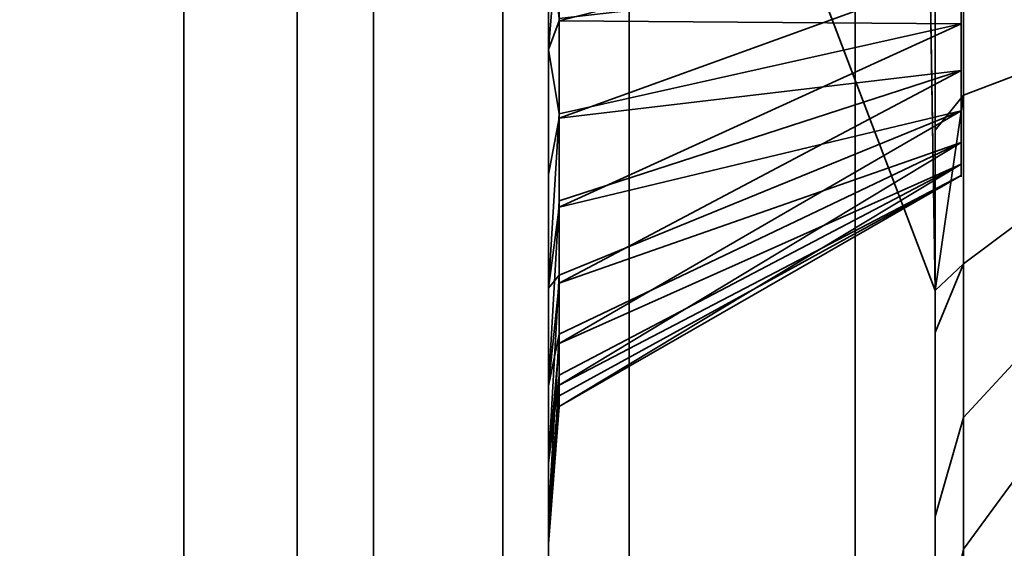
# Model space of a CAD drawing. Header units: millimetres. Extents: x -603 to 3703, y -120 to 193.
# Tile 24 of 256: x -415.78 to -413.87, y -19.72 to -18.7. Entities that reach past the tile are written whole.
import ezdxf

# ---------------------------------------------------------------- set-up
doc = ezdxf.new("R2010")
doc.units = ezdxf.units.MM
doc.layers.add('151', color=7, linetype='Continuous', true_color=0xffffff)

# ---------------------------------------------------------------- blocks, each defined once
blk = doc.blocks.new('UG_SURFACE_001')
at = {"layer": '151', "color": 252, "linetype": 'Continuous', "lineweight": 35}
for points in [[(602.5, -35, 2213.0001), (602.5, 174.4, 2213.0001), (-602.5, 174.4, 2213.0001), (-602.5, -35, 2213.0001)], [(-452.5, -35, 2063), (-452.5, 174.4, 2063), (452.5, 174.4, 2063), (452.5, -35, 2063)]]:
    blk.add_3dface(points, dxfattribs=at)
blk = doc.blocks.new('UG_SURFACE_010')
at = {"layer": '151', "color": 252, "linetype": 'Continuous', "lineweight": 35}
for points in [[(-414, -46.92, 2022.5), (-414, 14.42, 2022.5), (-414, 14.42, -7), (-414, -46.92, -7)], [(-414, 14.42, 2022.5), (-414, -46.92, 2022.5), (-412.5, -46.92, 2020.9999), (-412.5, 14.42, 2020.9999)], [(-412.5, 14.42, -7), (-412.5, -46.92, -7), (-414, -46.92, -7), (-414, 14.42, -7)]]:
    blk.add_3dface(points, dxfattribs=at)
blk = doc.blocks.new('UG_SURFACE_011')
at = {"layer": '151', "color": 252, "linetype": 'Continuous', "lineweight": 35}
for points in [[(-414, -46.92, 2022.5), (-414, 14.42, 2022.5), (-414, 14.42, -7), (-414, -46.92, -7)], [(-414, 14.42, 2022.5), (-414, -46.92, 2022.5), (-412.5, -46.92, 2020.9999), (-412.5, 14.42, 2020.9999)], [(-412.5, 14.42, -7), (-412.5, -46.92, -7), (-414, -46.92, -7), (-414, 14.42, -7)]]:
    blk.add_3dface(points, dxfattribs=at)
blk = doc.blocks.new('UG_SURFACE_012')
at = {"layer": '151', "color": 252, "linetype": 'Continuous', "lineweight": 35}
for points in [[(-414, -46.92, 2022.5), (414, -46.92, 2022.5), (414, 14.42, 2022.5), (-414, 14.42, 2022.5)], [(-414, -46.92, 2022.5), (-414, 14.42, 2022.5), (-412.5, 14.42, 2020.9999), (-412.5, -46.92, 2020.9999)]]:
    blk.add_3dface(points, dxfattribs=at)
blk = doc.blocks.new('UG_SURFACE_014')
at = {"layer": '151', "color": 252, "linetype": 'Continuous', "lineweight": 35}
for points in [[(-414, -17.0362, 1172.682), (-414, -17.6989, 1172.2006), (-414, -19.2197, 1169.1622), (-414, -3.1509, 1169.1622)], [(-414, -3.1509, 1169.1622), (-414, -19.2197, 1169.1622), (-414, -19.2197, 1166.2939), (-414, -9.6522, 1166.2939)], [(-414.75, -17.25, 996), (-414.75, -8.5515, 996), (-414, -8.5515, 996), (-414, -19.2197, 996)], [(-414, -19.2197, 1184), (-414, -8.5515, 1184), (-414.75, -8.5515, 1184), (-414.75, -17.25, 1184)], [(-414, -8.5515, 1184), (-414, -19.2197, 1184), (-414, -16.4095, 1181.9266), (-414, -15.5905, 1181.9266)], [(-414, -15.1989, 998.2006), (-414, -16, 998.0303), (-414, -19.2197, 996), (-414, -8.5515, 996)], [(-415.4569, -9.6522, 1014.6621), (-415.4569, -39.3478, 1014.6621), (-428.7007, -34.585, 1018.7221), (-428.7007, -14.415, 1018.7221)], [(-415.4569, -39.3478, 1165.3378), (-415.4569, -9.6522, 1165.3378), (-428.7007, -14.415, 1161.2779), (-428.7007, -34.585, 1161.2779)], [(-415.2371, -9.6522, 1164.6208), (-415.2371, -39.3478, 1164.6208), (-428.4809, -34.585, 1160.5608), (-428.4809, -14.415, 1160.5608)], [(-415.2371, -39.3478, 1015.3792), (-415.2371, -9.6522, 1015.3792), (-428.4809, -14.415, 1019.4391), (-428.4809, -34.585, 1019.4391)], [(-415.0892, -9.6522, 1014.4566), (-415.0892, -39.3478, 1014.4566), (-415.4569, -39.3478, 1014.6621), (-415.4569, -9.6522, 1014.6621)], [(-415.0892, -39.3478, 1165.5433), (-415.0892, -9.6522, 1165.5433), (-415.4569, -9.6522, 1165.3378), (-415.4569, -39.3478, 1165.3378)], [(-415.2371, -39.3478, 1164.6208), (-415.2371, -9.6522, 1164.6208), (-414.5936, -9.6522, 1164.9804), (-414.5936, -39.3478, 1164.9804)], [(-415.2371, -9.6522, 1015.3792), (-415.2371, -39.3478, 1015.3792), (-414.5936, -39.3478, 1015.0195), (-414.5936, -9.6522, 1015.0195)], [(-414.8387, -9.6522, 1014.118), (-414.8387, -39.3478, 1014.118), (-415.0892, -39.3478, 1014.4566), (-415.0892, -9.6522, 1014.4566)], [(-414.8387, -39.3478, 1165.8821), (-414.8387, -9.6522, 1165.8821), (-415.0892, -9.6522, 1165.5433), (-415.0892, -39.3478, 1165.5433)], [(-414.75, -17.25, 1013.7061), (-414.75, -39.3478, 1013.7061), (-414.8387, -39.3478, 1014.118), (-414.8387, -9.6522, 1014.118)], [(-414.8387, -9.6522, 1165.8821), (-414.8387, -39.3478, 1165.8821), (-414.75, -39.3478, 1166.2939), (-414.75, -17.25, 1166.2939)], [(-414.5936, -39.3478, 1164.9804), (-414.5936, -9.6522, 1164.9804), (-414.1553, -9.6522, 1165.5732), (-414.1553, -39.3478, 1165.5732)], [(-414.5936, -9.6522, 1015.0195), (-414.5936, -39.3478, 1015.0195), (-414.1553, -39.3478, 1014.4267), (-414.1553, -9.6522, 1014.4267)], [(-414.1553, -9.6522, 1165.5732), (-414, -9.6522, 1166.2939), (-414, -19.2197, 1166.2939)], [(-414, -19.2197, 1166.2939), (-414, -39.3478, 1166.2939), (-414.1553, -39.3478, 1165.5732), (-414.1553, -9.6522, 1165.5732)], [(-414.1553, -9.6522, 1014.4267), (-414.1553, -39.3478, 1014.4267), (-414, -39.3478, 1013.7061), (-414, -19.2197, 1013.7061)], [(-414, -19.2197, 1013.7061), (-414, -9.6522, 1013.7061), (-414.1553, -9.6522, 1014.4267)], [(-414, -9.6522, 1013.7061), (-414, -19.2197, 1013.7061), (-414, -18.0905, 1007.9267)], [(-414, -19.2197, 996), (-414, -16, 998.0303), (-414, -16.8011, 998.2006)], [(-414, -19.2197, 1184), (-414, -17.1578, 1181.5935), (-414, -16.4095, 1181.9266)], [(-414, -18.9095, 1175.9267), (-414, -18.0905, 1175.9267), (-414, -16.8011, 1178.2006), (-414, -17.4638, 1178.682)], [(-414, -16.8011, 998.2006), (-414, -17.4638, 998.682), (-414, -19.2197, 996)], [(-414, -17.7058, 1180.9849), (-414, -17.1578, 1181.5935), (-414, -19.2197, 1184)], [(-414, -17.7058, 1000.9848), (-414, -17.1578, 1001.5935), (-414, -19.2197, 1004.1833)], [(-414, -18.5, 1004.0303), (-414, -19.2197, 1004.1833), (-414, -17.1578, 1001.5935)], [(-414.75, -40.4485, 1184), (-414.75, -17.25, 1184), (-414.75, -18.7531, 1175.1909), (-414.75, -19.2157, 1174.9851)], [(-414.75, -17.25, 1169.5381), (-414.75, -45.7122, 1169.5381), (-414.75, -19.4048, 1173.1852), (-414.75, -18.9952, 1172.8877)], [(-414.75, -18.9952, 1172.8877), (-414.75, -18.5, 1172.7824), (-414.75, -17.25, 1169.5381)], [(-414.75, -17.25, 1184), (-414.75, -18.2469, 1175.1909), (-414.75, -18.7531, 1175.1909)], [(-414.75, -45.7122, 1169.5381), (-414.75, -17.25, 1169.5381), (-414.75, -17.25, 1166.2939), (-414.75, -39.3478, 1166.2939)], [(-414.75, -39.3478, 1013.7061), (-414.75, -17.25, 1013.7061), (-414.75, -18.7531, 1007.1909)], [(-414.75, -17.25, 996), (-414.75, -40.4485, 996), (-414.75, -19.4048, 1005.1852), (-414.75, -18.9952, 1004.8877)], [(-414.75, -17.25, 1013.7061), (-414.75, -18.2469, 1007.1909), (-414.75, -18.7531, 1007.1909)], [(-414.75, -18.9952, 1004.8877), (-414.75, -18.5, 1004.7824), (-414.75, -17.25, 996)], [(-414, -19.2197, 996), (-414, -40.4485, 996), (-414.75, -40.4485, 996), (-414.75, -17.25, 996)], [(-414.75, -17.25, 1184), (-414.75, -40.4485, 1184), (-414, -40.4485, 1184), (-414, -19.2197, 1184)], [(-414, -17.4638, 1178.682), (-414, -17.8733, 1179.3914), (-414, -18.9095, 1175.9267)], [(-414, -19.2197, 996), (-414, -17.4638, 998.682), (-414, -17.8733, 999.3913)], [(-414, -19.2197, 1169.1622), (-414, -17.6989, 1172.2006), (-414, -18.5, 1172.0303)], [(-414, -19.2197, 1184), (-414, -17.9589, 1180.2059), (-414, -17.7058, 1180.9849)], [(-414, -19.2197, 1004.1833), (-414, -17.9589, 1000.2059), (-414, -17.7058, 1000.9848)], [(-414, -17.8733, 1179.3914), (-414, -17.9589, 1180.2059), (-414, -19.2197, 1184), (-414, -18.9095, 1175.9267)], [(-414, -17.8733, 999.3913), (-414, -17.9589, 1000.2059), (-414, -19.2197, 1004.1833), (-414, -19.2197, 996)], [(-414, -19.2197, 1013.7061), (-414, -18.9095, 1007.9267), (-414, -18.0905, 1007.9267)], [(-413.9453, -18.8417, 1007.6076), (-413.9453, -18.1583, 1007.6076), (-414, -18.0905, 1007.9267), (-414, -18.9095, 1007.9267)], [(-413.9453, -18.8417, 1175.6076), (-413.9453, -18.1583, 1175.6076), (-414, -18.0905, 1175.9267), (-414, -18.9095, 1175.9267)], [(-413.7871, -18.7813, 1007.3234), (-413.7871, -18.2187, 1007.3234), (-413.9453, -18.1583, 1007.6076), (-413.9453, -18.8417, 1007.6076)], [(-413.7871, -18.7813, 1175.3234), (-413.7871, -18.2187, 1175.3234), (-413.9453, -18.1583, 1175.6076), (-413.9453, -18.8417, 1175.6076)], [(-414.7294, -18.5, 1006.95), (-414.75, -18.7531, 1007.1909), (-414.75, -18.2469, 1007.1909)], [(-414.75, -18.7531, 1175.1909), (-414.75, -18.2469, 1175.1909), (-414.7294, -18.3025, 1174.9293), (-414.7294, -18.5, 1174.9293)], [(-413.95, -18.7034, 1006.4567), (-413.95, -18.5, 1006.5), (-413.95, -18.2966, 1006.4567), (-413.95, -18.5, 1006)], [(-413.95, -18.7034, 1174.4567), (-413.95, -18.5, 1174.5), (-413.95, -18.2966, 1174.4567), (-413.95, -18.5, 1174)], [(-414.75, -18.5, 1004.7824), (-414.75, -18.9952, 1004.8877), (-414.7294, -18.8864, 1005.1321), (-414.7294, -18.6932, 1005.0911)], [(-414.7294, -18.5, 1006.95), (-414.7294, -18.6975, 1006.9293), (-414.75, -18.7531, 1007.1909)], [(-414.75, -18.5, 1172.7824), (-414.75, -18.9952, 1172.8877), (-414.7294, -18.8864, 1173.1322), (-414.7294, -18.6932, 1173.0911)], [(-414.7294, -18.5, 1174.9293), (-414.7294, -18.6975, 1174.9293), (-414.75, -18.7531, 1175.1909)], [(-414.7294, -18.6975, 1006.9293), (-413.95, -18.5, 1006.5), (-413.95, -18.7034, 1006.4567)], [(-414.7294, -18.6975, 1006.9293), (-414.7294, -18.5, 1006.95), (-413.95, -18.5, 1006.5)], [(-414.7294, -18.6975, 1174.9293), (-413.95, -18.5, 1174.5), (-413.95, -18.7034, 1174.4567)], [(-414.7294, -18.6975, 1174.9293), (-414.7294, -18.5, 1174.9293), (-413.95, -18.5, 1174.5)], [(-414, -18.5, 1172.0303), (-414, -19.2197, 1172.1833), (-414, -19.2197, 1169.1622)], [(-414, -19.2197, 1004.1833), (-414, -18.5, 1004.0303), (-413.9453, -18.5, 1004.3565), (-413.9453, -19.1685, 1004.4986)], [(-414, -19.2197, 1172.1833), (-414, -18.5, 1172.0303), (-413.9453, -18.5, 1172.3565), (-413.9453, -19.1685, 1172.4986)], [(-413.95, -18.604, 1005.5109), (-413.95, -18.7939, 1005.5954), (-413.95, -18.933, 1005.7499), (-413.95, -18.5, 1006)], [(-413.95, -18.933, 1005.7499), (-413.95, -18.9973, 1005.9477), (-413.95, -18.9755, 1006.1545), (-413.95, -18.5, 1006)], [(-413.95, -18.9755, 1006.1545), (-413.95, -18.8716, 1006.3345), (-413.95, -18.7034, 1006.4567), (-413.95, -18.5, 1006)], [(-413.95, -18.5, 1174), (-413.95, -18.604, 1173.5109), (-413.95, -18.7939, 1173.5955), (-413.95, -18.933, 1173.75)], [(-413.95, -18.933, 1173.75), (-413.95, -18.9973, 1173.9477), (-413.95, -18.9755, 1174.1545), (-413.95, -18.5, 1174)], [(-413.95, -18.9755, 1174.1545), (-413.95, -18.8716, 1174.3345), (-413.95, -18.7034, 1174.4567), (-413.95, -18.5, 1174)], [(-413.7871, -18.5, 1004.6471), (-413.7871, -19.0503, 1004.7641), (-413.9453, -19.1685, 1004.4986), (-413.9453, -18.5, 1004.3565)], [(-413.7871, -18.5, 1172.6471), (-413.7871, -19.0503, 1172.7641), (-413.9453, -19.1685, 1172.4986), (-413.9453, -18.5, 1172.3565)], [(-413.95, -18.604, 1005.5109), (-414.7294, -18.6932, 1005.0911), (-414.7294, -18.8864, 1005.1321)], [(-413.95, -18.7939, 1005.5954), (-413.95, -18.604, 1005.5109), (-414.7294, -18.8864, 1005.1321)], [(-413.95, -18.604, 1173.5109), (-414.7294, -18.6932, 1173.0911), (-414.7294, -18.8864, 1173.1322)], [(-413.95, -18.7939, 1173.5955), (-413.95, -18.604, 1173.5109), (-414.7294, -18.8864, 1173.1322)], [(-414.75, -19.2157, 1006.9851), (-414.75, -18.7531, 1007.1909), (-414.7294, -18.6975, 1006.9293), (-414.7294, -18.878, 1006.8489)], [(-414.75, -18.7531, 1175.1909), (-414.7294, -18.6975, 1174.9293), (-414.7294, -18.878, 1174.8489)], [(-413.95, -18.7034, 1006.4567), (-414.7294, -18.878, 1006.8489), (-414.7294, -18.6975, 1006.9293)], [(-413.95, -18.7034, 1174.4567), (-414.7294, -18.878, 1174.8489), (-414.7294, -18.6975, 1174.9293)], [(-414.7294, -19.0584, 1006.7686), (-414.7294, -18.878, 1006.8489), (-413.95, -18.7034, 1006.4567)], [(-413.95, -18.7034, 1006.4567), (-413.95, -18.8716, 1006.3345), (-414.7294, -19.0584, 1006.7686)], [(-414.7294, -19.0584, 1174.7686), (-414.7294, -18.878, 1174.8489), (-413.95, -18.7034, 1174.4567)], [(-413.95, -18.7034, 1174.4567), (-413.95, -18.8716, 1174.3345), (-414.7294, -19.0584, 1174.7686)], [(-414.75, -18.7531, 1007.1909), (-414.75, -39.4812, 1013.7091), (-414.75, -39.3478, 1013.7061)], [(-414.75, -18.7531, 1007.1909), (-414.75, -19.2157, 1006.9851), (-414.75, -40.6226, 1014.0123), (-414.75, -39.4812, 1013.7091)], [(-414.7294, -18.878, 1174.8489), (-414.7294, -19.0584, 1174.7686), (-414.75, -19.2157, 1174.9851), (-414.75, -18.7531, 1175.1909)], [(-413.7871, -19.2952, 1007.0945), (-413.7871, -18.7813, 1007.3234), (-413.9453, -18.8417, 1007.6076), (-413.9453, -19.466, 1007.3296)], [(-413.7871, -19.2952, 1175.0945), (-413.7871, -18.7813, 1175.3234), (-413.9453, -18.8417, 1175.6076), (-413.9453, -19.466, 1175.3296)], [(-414.7294, -18.8864, 1005.1321), (-414.7294, -19.0462, 1005.2482), (-413.95, -18.7939, 1005.5954)], [(-414.7294, -19.206, 1005.3643), (-413.95, -18.933, 1005.7499), (-413.95, -18.7939, 1005.5954)], [(-413.95, -18.7939, 1005.5954), (-414.7294, -19.0462, 1005.2482), (-414.7294, -19.206, 1005.3643)], [(-414.7294, -18.8864, 1173.1322), (-414.7294, -19.0462, 1173.2482), (-413.95, -18.7939, 1173.5955)], [(-414.7294, -19.206, 1173.3643), (-413.95, -18.933, 1173.75), (-413.95, -18.7939, 1173.5955)], [(-413.95, -18.7939, 1173.5955), (-414.7294, -19.0462, 1173.2482), (-414.7294, -19.206, 1173.3643)], [(-413.9453, -18.8417, 1007.6076), (-414, -18.9095, 1007.9267), (-414, -19.2197, 1007.7885)], [(-414, -19.2197, 1007.7885), (-414, -19.6578, 1007.5935), (-413.9453, -19.466, 1007.3296), (-413.9453, -18.8417, 1007.6076)], [(-413.9453, -18.8417, 1175.6076), (-414, -18.9095, 1175.9267), (-414, -19.2197, 1175.7885)], [(-414, -19.2197, 1175.7885), (-414, -19.6578, 1175.5935), (-413.9453, -19.466, 1175.3296), (-413.9453, -18.8417, 1175.6076)], [(-414.7294, -18.878, 1006.8489), (-414.7294, -19.0584, 1006.7686), (-414.75, -19.2157, 1006.9851)], [(-414.7294, -19.3227, 1006.475), (-414.7294, -19.1906, 1006.6218), (-413.95, -18.8716, 1006.3345)], [(-413.95, -18.8716, 1006.3345), (-414.7294, -19.1906, 1006.6218), (-414.7294, -19.0584, 1006.7686)], [(-413.95, -18.8716, 1006.3345), (-413.95, -18.9755, 1006.1545), (-414.7294, -19.3227, 1006.475)], [(-414.7294, -19.3227, 1174.475), (-414.7294, -19.1906, 1174.6218), (-413.95, -18.8716, 1174.3345)], [(-413.95, -18.8716, 1174.3345), (-414.7294, -19.1906, 1174.6218), (-414.7294, -19.0584, 1174.7686)], [(-413.95, -18.8716, 1174.3345), (-413.95, -18.9755, 1174.1545), (-414.7294, -19.3227, 1174.475)], [(-414.7294, -19.0462, 1005.2482), (-414.7294, -18.8864, 1005.1321), (-414.75, -18.9952, 1004.8877), (-414.75, -19.4048, 1005.1852)], [(-414.7294, -19.0462, 1173.2482), (-414.7294, -18.8864, 1173.1322), (-414.75, -18.9952, 1172.8877), (-414.75, -19.4048, 1173.1852)], [(-414, -19.2197, 1184), (-414, -19.2197, 1175.7885), (-414, -18.9095, 1175.9267)], [(-414, -19.2197, 1013.7061), (-414, -19.2197, 1007.7885), (-414, -18.9095, 1007.9267)], [(-414.7294, -19.4035, 1005.7064), (-413.95, -18.9973, 1005.9477), (-413.95, -18.933, 1005.7499)], [(-413.95, -18.933, 1005.7499), (-414.7294, -19.3047, 1005.5354), (-414.7294, -19.4035, 1005.7064)], [(-414.7294, -19.206, 1005.3643), (-414.7294, -19.3047, 1005.5354), (-413.95, -18.933, 1005.7499)], [(-414.7294, -19.4035, 1173.7064), (-413.95, -18.9973, 1173.9477), (-413.95, -18.933, 1173.75)], [(-413.95, -18.933, 1173.75), (-414.7294, -19.3047, 1173.5353), (-414.7294, -19.4035, 1173.7064)], [(-414.7294, -19.206, 1173.3643), (-414.7294, -19.3047, 1173.5353), (-413.95, -18.933, 1173.75)], [(-414.7294, -19.4448, 1006.0993), (-413.95, -18.9755, 1006.1545), (-413.95, -18.9973, 1005.9477)], [(-413.95, -18.9755, 1006.1545), (-414.7294, -19.3838, 1006.2871), (-414.7294, -19.3227, 1006.475)], [(-414.7294, -19.4448, 1006.0993), (-414.7294, -19.3838, 1006.2871), (-413.95, -18.9755, 1006.1545)], [(-414.7294, -19.4448, 1174.0993), (-413.95, -18.9755, 1174.1545), (-413.95, -18.9973, 1173.9477)], [(-413.95, -18.9755, 1174.1545), (-414.7294, -19.3838, 1174.2872), (-414.7294, -19.3227, 1174.475)], [(-414.7294, -19.4448, 1174.0993), (-414.7294, -19.3838, 1174.2872), (-413.95, -18.9755, 1174.1545)], [(-413.95, -18.9973, 1005.9477), (-414.7294, -19.4241, 1005.9029), (-414.7294, -19.4448, 1006.0993)], [(-414.7294, -19.4035, 1005.7064), (-414.7294, -19.4241, 1005.9029), (-413.95, -18.9973, 1005.9477)], [(-413.95, -18.9973, 1173.9477), (-414.7294, -19.4241, 1173.9029), (-414.7294, -19.4448, 1174.0993)], [(-414.7294, -19.4035, 1173.7064), (-414.7294, -19.4241, 1173.9029), (-413.95, -18.9973, 1173.9477)], [(-414.75, -19.4048, 1005.1852), (-414.7294, -19.206, 1005.3643), (-414.7294, -19.0462, 1005.2482)], [(-414.75, -19.4048, 1173.1852), (-414.7294, -19.206, 1173.3643), (-414.7294, -19.0462, 1173.2482)], [(-413.7871, -19.0503, 1004.7641), (-413.7871, -19.5054, 1005.0948), (-413.9453, -19.7213, 1004.9003), (-413.9453, -19.1685, 1004.4986)], [(-413.7871, -19.0503, 1172.7641), (-413.7871, -19.5054, 1173.0947), (-413.9453, -19.7213, 1172.9003), (-413.9453, -19.1685, 1172.4986)], [(-414.75, -19.2157, 1006.9851), (-414.7294, -19.0584, 1006.7686), (-414.7294, -19.1906, 1006.6218)], [(-414.75, -19.5545, 1174.6088), (-414.75, -19.2157, 1174.9851), (-414.7294, -19.0584, 1174.7686), (-414.7294, -19.1906, 1174.6218)], [(-413.9453, -19.1685, 1004.4986), (-414, -19.3011, 1004.2006), (-414, -19.2197, 1004.1833)], [(-413.9453, -19.1685, 1004.4986), (-413.9453, -19.7213, 1004.9003), (-414, -19.9638, 1004.6821), (-414, -19.3011, 1004.2006)], [(-413.9453, -19.1685, 1172.4986), (-414, -19.3011, 1172.2006), (-414, -19.2197, 1172.1833)], [(-413.9453, -19.1685, 1172.4986), (-413.9453, -19.7213, 1172.9003), (-414, -19.9638, 1172.682), (-414, -19.3011, 1172.2006)], [(-414.7294, -19.1906, 1006.6218), (-414.7294, -19.3227, 1006.475), (-414.75, -19.5545, 1006.6088), (-414.75, -19.2157, 1006.9851)], [(-414.7294, -19.1906, 1174.6218), (-414.7294, -19.3227, 1174.475), (-414.75, -19.5545, 1174.6088)], [(-414.7294, -19.3047, 1005.5354), (-414.7294, -19.206, 1005.3643), (-414.75, -19.4048, 1005.1852), (-414.75, -19.658, 1005.6237)], [(-414.7294, -19.3047, 1173.5353), (-414.7294, -19.206, 1173.3643), (-414.75, -19.4048, 1173.1852)], [(-414.75, -19.2157, 1174.9851), (-414.75, -19.5545, 1174.6088), (-414.75, -40.4485, 1184)], [(-414.75, -40.6226, 1014.0123), (-414.75, -19.2157, 1006.9851), (-414.75, -19.5545, 1006.6088)], [(-414, -45.8491, 1169.1622), (-414, -19.2197, 1169.1622), (-414, -19.3011, 1172.2006), (-414, -19.9638, 1172.682)], [(-414, -19.2197, 1169.1622), (-414, -19.2197, 1172.1833), (-414, -19.3011, 1172.2006)], [(-414, -39.3478, 1166.2939), (-414, -19.2197, 1166.2939), (-414, -19.2197, 1169.1622), (-414, -45.8491, 1169.1622)], [(-414, -40.4485, 996), (-414, -19.2197, 996), (-414, -19.3011, 1004.2006), (-414, -19.9638, 1004.6821)], [(-414, -19.2197, 996), (-414, -19.2197, 1004.1833), (-414, -19.3011, 1004.2006)], [(-414, -19.6578, 1007.5935), (-414, -19.2197, 1007.7885), (-414, -19.2197, 1013.7061), (-414, -39.3478, 1013.7061)], [(-414, -19.6578, 1175.5935), (-414, -19.2197, 1175.7885), (-414, -19.2197, 1184), (-414, -40.4485, 1184)], [(-413.7871, -19.6717, 1006.6764), (-413.7871, -19.2952, 1007.0945), (-413.9453, -19.466, 1007.3296), (-413.9453, -19.9233, 1006.8218)], [(-413.7871, -19.6717, 1174.6764), (-413.7871, -19.2952, 1175.0945), (-413.9453, -19.466, 1175.3296), (-413.9453, -19.9233, 1174.8217)], [(-414.75, -19.658, 1005.6237), (-414.7294, -19.4035, 1005.7064), (-414.7294, -19.3047, 1005.5354)], [(-414.75, -19.4048, 1173.1852), (-414.75, -19.658, 1173.6238), (-414.7294, -19.4035, 1173.7064), (-414.7294, -19.3047, 1173.5353)], [(-414.75, -19.5545, 1006.6088), (-414.7294, -19.3227, 1006.475), (-414.7294, -19.3838, 1006.2871)], [(-414.75, -19.7109, 1174.1272), (-414.75, -19.5545, 1174.6088), (-414.7294, -19.3227, 1174.475), (-414.7294, -19.3838, 1174.2872)], [(-414.7294, -19.3838, 1006.2871), (-414.7294, -19.4448, 1006.0993), (-414.75, -19.7109, 1006.1272), (-414.75, -19.5545, 1006.6088)], [(-414.7294, -19.3838, 1174.2872), (-414.7294, -19.4448, 1174.0993), (-414.75, -19.7109, 1174.1272)], [(-414.7294, -19.4241, 1005.9029), (-414.7294, -19.4035, 1005.7064), (-414.75, -19.658, 1005.6237)], [(-414.7294, -19.4241, 1173.9029), (-414.7294, -19.4035, 1173.7064), (-414.75, -19.658, 1173.6238)], [(-414.75, -19.658, 1173.6238), (-414.75, -19.4048, 1173.1852), (-414.75, -45.7122, 1169.5381)], [(-414.75, -40.4485, 996), (-414.75, -19.658, 1005.6237), (-414.75, -19.4048, 1005.1852)], [(-414.75, -19.658, 1005.6237), (-414.75, -19.7109, 1006.1272), (-414.7294, -19.4448, 1006.0993), (-414.7294, -19.4241, 1005.9029)], [(-414.75, -19.658, 1173.6238), (-414.75, -19.7109, 1174.1272), (-414.7294, -19.4448, 1174.0993), (-414.7294, -19.4241, 1173.9029)], [(-413.9453, -19.9233, 1006.8218), (-413.9453, -19.466, 1007.3296), (-414, -19.6578, 1007.5935), (-414, -20.2058, 1006.9848)], [(-413.9453, -19.9233, 1174.8217), (-413.9453, -19.466, 1175.3296), (-414, -19.6578, 1175.5935), (-414, -20.2058, 1174.9848)], [(-413.7871, -19.5054, 1005.0948), (-413.7871, -19.7867, 1005.582), (-413.9453, -20.063, 1005.4921), (-413.9453, -19.7213, 1004.9003)], [(-413.7871, -19.5054, 1173.0947), (-413.7871, -19.7867, 1173.582), (-413.9453, -20.063, 1173.4922), (-413.9453, -19.7213, 1172.9003)], [(-414.75, -19.5545, 1174.6088), (-414.75, -19.7109, 1174.1272), (-414.75, -45.7122, 1169.5381), (-414.75, -40.4485, 1184)], [(-414.75, -40.6226, 1014.0123), (-414.75, -19.5545, 1006.6088), (-414.75, -19.7109, 1006.1272), (-414.75, -45.3736, 1014.5735)], [(-414.75, -45.7122, 1169.5381), (-414.75, -19.7109, 1174.1272), (-414.75, -19.658, 1173.6238)], [(-414.75, -19.7109, 1006.1272), (-414.75, -19.658, 1005.6237), (-414.75, -40.4485, 996), (-414.75, -47, 1014.0001)], [(-414, -20.2058, 1174.9848), (-414, -19.6578, 1175.5935), (-414, -40.4485, 1184)], [(-414, -20.2058, 1006.9848), (-414, -19.6578, 1007.5935), (-414, -39.3478, 1013.7061)], [(-413.7871, -19.8455, 1006.1414), (-413.7871, -19.6717, 1006.6764), (-413.9453, -19.9233, 1006.8218), (-413.9453, -20.1345, 1006.1718)], [(-413.7871, -19.8455, 1174.1414), (-413.7871, -19.6717, 1174.6764), (-413.9453, -19.9233, 1174.8217), (-413.9453, -20.1345, 1174.1718)], [(-414.75, -19.7109, 1006.1272), (-414.75, -47, 1014.0001), (-414.75, -47, 1014.25), (-414.75, -45.3736, 1014.5735)]]:
    blk.add_3dface(points, dxfattribs=at)
blk = doc.blocks.new('UG_SURFACE_018')
at = {"layer": '151', "color": 252, "linetype": 'Continuous', "lineweight": 35}
for points in [[(-414, -17.0362, 1172.682), (-414, -17.6989, 1172.2006), (-414, -19.2197, 1169.1622), (-414, -3.1509, 1169.1622)], [(-414, -3.1509, 1169.1622), (-414, -19.2197, 1169.1622), (-414, -19.2197, 1166.2939), (-414, -9.6522, 1166.2939)], [(-414.75, -17.25, 996), (-414.75, -8.5515, 996), (-414, -8.5515, 996), (-414, -19.2197, 996)], [(-414, -19.2197, 1184), (-414, -8.5515, 1184), (-414.75, -8.5515, 1184), (-414.75, -17.25, 1184)], [(-414, -8.5515, 1184), (-414, -19.2197, 1184), (-414, -16.4095, 1181.9266), (-414, -15.5905, 1181.9266)], [(-414, -15.1989, 998.2006), (-414, -16, 998.0303), (-414, -19.2197, 996), (-414, -8.5515, 996)], [(-415.4569, -9.6522, 1014.6621), (-415.4569, -39.3478, 1014.6621), (-428.7007, -34.585, 1018.7221), (-428.7007, -14.415, 1018.7221)], [(-415.4569, -39.3478, 1165.3378), (-415.4569, -9.6522, 1165.3378), (-428.7007, -14.415, 1161.2779), (-428.7007, -34.585, 1161.2779)], [(-415.2371, -9.6522, 1164.6208), (-415.2371, -39.3478, 1164.6208), (-428.4809, -34.585, 1160.5608), (-428.4809, -14.415, 1160.5608)], [(-415.2371, -39.3478, 1015.3792), (-415.2371, -9.6522, 1015.3792), (-428.4809, -14.415, 1019.4391), (-428.4809, -34.585, 1019.4391)], [(-415.0892, -9.6522, 1014.4566), (-415.0892, -39.3478, 1014.4566), (-415.4569, -39.3478, 1014.6621), (-415.4569, -9.6522, 1014.6621)], [(-415.0892, -39.3478, 1165.5433), (-415.0892, -9.6522, 1165.5433), (-415.4569, -9.6522, 1165.3378), (-415.4569, -39.3478, 1165.3378)], [(-415.2371, -39.3478, 1164.6208), (-415.2371, -9.6522, 1164.6208), (-414.5936, -9.6522, 1164.9804), (-414.5936, -39.3478, 1164.9804)], [(-415.2371, -9.6522, 1015.3792), (-415.2371, -39.3478, 1015.3792), (-414.5936, -39.3478, 1015.0195), (-414.5936, -9.6522, 1015.0195)], [(-414.8387, -9.6522, 1014.118), (-414.8387, -39.3478, 1014.118), (-415.0892, -39.3478, 1014.4566), (-415.0892, -9.6522, 1014.4566)], [(-414.8387, -39.3478, 1165.8821), (-414.8387, -9.6522, 1165.8821), (-415.0892, -9.6522, 1165.5433), (-415.0892, -39.3478, 1165.5433)], [(-414.75, -17.25, 1013.7061), (-414.75, -39.3478, 1013.7061), (-414.8387, -39.3478, 1014.118), (-414.8387, -9.6522, 1014.118)], [(-414.8387, -9.6522, 1165.8821), (-414.8387, -39.3478, 1165.8821), (-414.75, -39.3478, 1166.2939), (-414.75, -17.25, 1166.2939)], [(-414.5936, -39.3478, 1164.9804), (-414.5936, -9.6522, 1164.9804), (-414.1553, -9.6522, 1165.5732), (-414.1553, -39.3478, 1165.5732)], [(-414.5936, -9.6522, 1015.0195), (-414.5936, -39.3478, 1015.0195), (-414.1553, -39.3478, 1014.4267), (-414.1553, -9.6522, 1014.4267)], [(-414.1553, -9.6522, 1165.5732), (-414, -9.6522, 1166.2939), (-414, -19.2197, 1166.2939)], [(-414, -19.2197, 1166.2939), (-414, -39.3478, 1166.2939), (-414.1553, -39.3478, 1165.5732), (-414.1553, -9.6522, 1165.5732)], [(-414.1553, -9.6522, 1014.4267), (-414.1553, -39.3478, 1014.4267), (-414, -39.3478, 1013.7061), (-414, -19.2197, 1013.7061)], [(-414, -19.2197, 1013.7061), (-414, -9.6522, 1013.7061), (-414.1553, -9.6522, 1014.4267)], [(-414, -9.6522, 1013.7061), (-414, -19.2197, 1013.7061), (-414, -18.0905, 1007.9267)], [(-414, -19.2197, 996), (-414, -16, 998.0303), (-414, -16.8011, 998.2006)], [(-414, -19.2197, 1184), (-414, -17.1578, 1181.5935), (-414, -16.4095, 1181.9266)], [(-414, -18.9095, 1175.9267), (-414, -18.0905, 1175.9267), (-414, -16.8011, 1178.2006), (-414, -17.4638, 1178.682)], [(-414, -16.8011, 998.2006), (-414, -17.4638, 998.682), (-414, -19.2197, 996)], [(-414, -17.7058, 1180.9849), (-414, -17.1578, 1181.5935), (-414, -19.2197, 1184)], [(-414, -17.7058, 1000.9848), (-414, -17.1578, 1001.5935), (-414, -19.2197, 1004.1833)], [(-414, -18.5, 1004.0303), (-414, -19.2197, 1004.1833), (-414, -17.1578, 1001.5935)], [(-414.75, -40.4485, 1184), (-414.75, -17.25, 1184), (-414.75, -18.7531, 1175.1909), (-414.75, -19.2157, 1174.9851)], [(-414.75, -17.25, 1169.5381), (-414.75, -45.7122, 1169.5381), (-414.75, -19.4048, 1173.1852), (-414.75, -18.9952, 1172.8877)], [(-414.75, -18.9952, 1172.8877), (-414.75, -18.5, 1172.7824), (-414.75, -17.25, 1169.5381)], [(-414.75, -17.25, 1184), (-414.75, -18.2469, 1175.1909), (-414.75, -18.7531, 1175.1909)], [(-414.75, -45.7122, 1169.5381), (-414.75, -17.25, 1169.5381), (-414.75, -17.25, 1166.2939), (-414.75, -39.3478, 1166.2939)], [(-414.75, -39.3478, 1013.7061), (-414.75, -17.25, 1013.7061), (-414.75, -18.7531, 1007.1909)], [(-414.75, -17.25, 996), (-414.75, -40.4485, 996), (-414.75, -19.4048, 1005.1852), (-414.75, -18.9952, 1004.8877)], [(-414.75, -17.25, 1013.7061), (-414.75, -18.2469, 1007.1909), (-414.75, -18.7531, 1007.1909)], [(-414.75, -18.9952, 1004.8877), (-414.75, -18.5, 1004.7824), (-414.75, -17.25, 996)], [(-414, -19.2197, 996), (-414, -40.4485, 996), (-414.75, -40.4485, 996), (-414.75, -17.25, 996)], [(-414.75, -17.25, 1184), (-414.75, -40.4485, 1184), (-414, -40.4485, 1184), (-414, -19.2197, 1184)], [(-414, -17.4638, 1178.682), (-414, -17.8733, 1179.3914), (-414, -18.9095, 1175.9267)], [(-414, -19.2197, 996), (-414, -17.4638, 998.682), (-414, -17.8733, 999.3913)], [(-414, -19.2197, 1169.1622), (-414, -17.6989, 1172.2006), (-414, -18.5, 1172.0303)], [(-414, -19.2197, 1184), (-414, -17.9589, 1180.2059), (-414, -17.7058, 1180.9849)], [(-414, -19.2197, 1004.1833), (-414, -17.9589, 1000.2059), (-414, -17.7058, 1000.9848)], [(-414, -17.8733, 1179.3914), (-414, -17.9589, 1180.2059), (-414, -19.2197, 1184), (-414, -18.9095, 1175.9267)], [(-414, -17.8733, 999.3913), (-414, -17.9589, 1000.2059), (-414, -19.2197, 1004.1833), (-414, -19.2197, 996)], [(-414, -18.9095, 1007.9267), (-414, -18.0905, 1007.9267), (-414, -19.2197, 1013.7061)], [(-413.9453, -18.8417, 1007.6076), (-413.9453, -18.1583, 1007.6076), (-414, -18.0905, 1007.9267), (-414, -18.9095, 1007.9267)], [(-413.9453, -18.8417, 1175.6076), (-413.9453, -18.1583, 1175.6076), (-414, -18.0905, 1175.9267), (-414, -18.9095, 1175.9267)], [(-413.7871, -18.7813, 1007.3234), (-413.7871, -18.2187, 1007.3234), (-413.9453, -18.1583, 1007.6076), (-413.9453, -18.8417, 1007.6076)], [(-413.7871, -18.7813, 1175.3234), (-413.7871, -18.2187, 1175.3234), (-413.9453, -18.1583, 1175.6076), (-413.9453, -18.8417, 1175.6076)], [(-414.7294, -18.5, 1006.95), (-414.75, -18.7531, 1007.1909), (-414.75, -18.2469, 1007.1909)], [(-414.75, -18.7531, 1175.1909), (-414.75, -18.2469, 1175.1909), (-414.7294, -18.3025, 1174.9293), (-414.7294, -18.5, 1174.9293)], [(-413.95, -18.7034, 1006.4567), (-413.95, -18.5, 1006.5), (-413.95, -18.2966, 1006.4567), (-413.95, -18.5, 1006)], [(-413.95, -18.7034, 1174.4567), (-413.95, -18.5, 1174.5), (-413.95, -18.2966, 1174.4567), (-413.95, -18.5, 1174)], [(-414.75, -18.5, 1004.7824), (-414.75, -18.9952, 1004.8877), (-414.7294, -18.8864, 1005.1321), (-414.7294, -18.6932, 1005.0911)], [(-414.7294, -18.5, 1006.95), (-414.7294, -18.6975, 1006.9293), (-414.75, -18.7531, 1007.1909)], [(-414.75, -18.5, 1172.7824), (-414.75, -18.9952, 1172.8877), (-414.7294, -18.8864, 1173.1322), (-414.7294, -18.6932, 1173.0911)], [(-414.7294, -18.5, 1174.9293), (-414.7294, -18.6975, 1174.9293), (-414.75, -18.7531, 1175.1909)], [(-414.7294, -18.6975, 1006.9293), (-413.95, -18.5, 1006.5), (-413.95, -18.7034, 1006.4567)], [(-414.7294, -18.6975, 1006.9293), (-414.7294, -18.5, 1006.95), (-413.95, -18.5, 1006.5)], [(-414.7294, -18.6975, 1174.9293), (-413.95, -18.5, 1174.5), (-413.95, -18.7034, 1174.4567)], [(-414.7294, -18.6975, 1174.9293), (-414.7294, -18.5, 1174.9293), (-413.95, -18.5, 1174.5)], [(-414, -18.5, 1172.0303), (-414, -19.2197, 1172.1833), (-414, -19.2197, 1169.1622)], [(-414, -19.2197, 1004.1833), (-414, -18.5, 1004.0303), (-413.9453, -18.5, 1004.3565), (-413.9453, -19.1685, 1004.4986)], [(-414, -19.2197, 1172.1833), (-414, -18.5, 1172.0303), (-413.9453, -18.5, 1172.3565), (-413.9453, -19.1685, 1172.4986)], [(-413.95, -18.604, 1005.5109), (-413.95, -18.7939, 1005.5954), (-413.95, -18.933, 1005.7499), (-413.95, -18.5, 1006)], [(-413.95, -18.933, 1005.7499), (-413.95, -18.9973, 1005.9477), (-413.95, -18.9755, 1006.1545), (-413.95, -18.5, 1006)], [(-413.95, -18.9755, 1006.1545), (-413.95, -18.8716, 1006.3345), (-413.95, -18.7034, 1006.4567), (-413.95, -18.5, 1006)], [(-413.95, -18.5, 1174), (-413.95, -18.604, 1173.5109), (-413.95, -18.7939, 1173.5955), (-413.95, -18.933, 1173.75)], [(-413.95, -18.933, 1173.75), (-413.95, -18.9973, 1173.9477), (-413.95, -18.9755, 1174.1545), (-413.95, -18.5, 1174)], [(-413.95, -18.9755, 1174.1545), (-413.95, -18.8716, 1174.3345), (-413.95, -18.7034, 1174.4567), (-413.95, -18.5, 1174)], [(-413.7871, -18.5, 1004.6471), (-413.7871, -19.0503, 1004.7641), (-413.9453, -19.1685, 1004.4986), (-413.9453, -18.5, 1004.3565)], [(-413.7871, -18.5, 1172.6471), (-413.7871, -19.0503, 1172.7641), (-413.9453, -19.1685, 1172.4986), (-413.9453, -18.5, 1172.3565)], [(-413.95, -18.604, 1005.5109), (-414.7294, -18.6932, 1005.0911), (-414.7294, -18.8864, 1005.1321)], [(-413.95, -18.7939, 1005.5954), (-413.95, -18.604, 1005.5109), (-414.7294, -18.8864, 1005.1321)], [(-413.95, -18.604, 1173.5109), (-414.7294, -18.6932, 1173.0911), (-414.7294, -18.8864, 1173.1322)], [(-413.95, -18.7939, 1173.5955), (-413.95, -18.604, 1173.5109), (-414.7294, -18.8864, 1173.1322)], [(-414.75, -19.2157, 1006.9851), (-414.75, -18.7531, 1007.1909), (-414.7294, -18.6975, 1006.9293), (-414.7294, -18.878, 1006.8489)], [(-414.75, -18.7531, 1175.1909), (-414.7294, -18.6975, 1174.9293), (-414.7294, -18.878, 1174.8489)], [(-413.95, -18.7034, 1006.4567), (-414.7294, -18.878, 1006.8489), (-414.7294, -18.6975, 1006.9293)], [(-413.95, -18.7034, 1174.4567), (-414.7294, -18.878, 1174.8489), (-414.7294, -18.6975, 1174.9293)], [(-414.7294, -19.0584, 1006.7686), (-414.7294, -18.878, 1006.8489), (-413.95, -18.7034, 1006.4567)], [(-413.95, -18.7034, 1006.4567), (-413.95, -18.8716, 1006.3345), (-414.7294, -19.0584, 1006.7686)], [(-414.7294, -19.0584, 1174.7686), (-414.7294, -18.878, 1174.8489), (-413.95, -18.7034, 1174.4567)], [(-413.95, -18.7034, 1174.4567), (-413.95, -18.8716, 1174.3345), (-414.7294, -19.0584, 1174.7686)], [(-414.75, -18.7531, 1007.1909), (-414.75, -39.4812, 1013.7091), (-414.75, -39.3478, 1013.7061)], [(-414.75, -18.7531, 1007.1909), (-414.75, -19.2157, 1006.9851), (-414.75, -40.6226, 1014.0123), (-414.75, -39.4812, 1013.7091)], [(-414.7294, -18.878, 1174.8489), (-414.7294, -19.0584, 1174.7686), (-414.75, -19.2157, 1174.9851), (-414.75, -18.7531, 1175.1909)], [(-413.7871, -19.2952, 1007.0945), (-413.7871, -18.7813, 1007.3234), (-413.9453, -18.8417, 1007.6076), (-413.9453, -19.466, 1007.3296)], [(-413.7871, -19.2952, 1175.0945), (-413.7871, -18.7813, 1175.3234), (-413.9453, -18.8417, 1175.6076), (-413.9453, -19.466, 1175.3296)], [(-414.7294, -18.8864, 1005.1321), (-414.7294, -19.0462, 1005.2482), (-413.95, -18.7939, 1005.5954)], [(-414.7294, -19.206, 1005.3643), (-413.95, -18.933, 1005.7499), (-413.95, -18.7939, 1005.5954)], [(-413.95, -18.7939, 1005.5954), (-414.7294, -19.0462, 1005.2482), (-414.7294, -19.206, 1005.3643)], [(-414.7294, -18.8864, 1173.1322), (-414.7294, -19.0462, 1173.2482), (-413.95, -18.7939, 1173.5955)], [(-414.7294, -19.206, 1173.3643), (-413.95, -18.933, 1173.75), (-413.95, -18.7939, 1173.5955)], [(-413.95, -18.7939, 1173.5955), (-414.7294, -19.0462, 1173.2482), (-414.7294, -19.206, 1173.3643)], [(-413.9453, -18.8417, 1007.6076), (-414, -18.9095, 1007.9267), (-414, -19.2197, 1007.7885)], [(-414, -19.2197, 1007.7885), (-414, -19.6578, 1007.5935), (-413.9453, -19.466, 1007.3296), (-413.9453, -18.8417, 1007.6076)], [(-413.9453, -18.8417, 1175.6076), (-414, -18.9095, 1175.9267), (-414, -19.2197, 1175.7885)], [(-414, -19.2197, 1175.7885), (-414, -19.6578, 1175.5935), (-413.9453, -19.466, 1175.3296), (-413.9453, -18.8417, 1175.6076)], [(-414.7294, -18.878, 1006.8489), (-414.7294, -19.0584, 1006.7686), (-414.75, -19.2157, 1006.9851)], [(-414.7294, -19.3227, 1006.475), (-414.7294, -19.1906, 1006.6218), (-413.95, -18.8716, 1006.3345)], [(-413.95, -18.8716, 1006.3345), (-414.7294, -19.1906, 1006.6218), (-414.7294, -19.0584, 1006.7686)], [(-413.95, -18.8716, 1006.3345), (-413.95, -18.9755, 1006.1545), (-414.7294, -19.3227, 1006.475)], [(-414.7294, -19.3227, 1174.475), (-414.7294, -19.1906, 1174.6218), (-413.95, -18.8716, 1174.3345)], [(-413.95, -18.8716, 1174.3345), (-414.7294, -19.1906, 1174.6218), (-414.7294, -19.0584, 1174.7686)], [(-413.95, -18.8716, 1174.3345), (-413.95, -18.9755, 1174.1545), (-414.7294, -19.3227, 1174.475)], [(-414.7294, -19.0462, 1005.2482), (-414.7294, -18.8864, 1005.1321), (-414.75, -18.9952, 1004.8877), (-414.75, -19.4048, 1005.1852)], [(-414.7294, -19.0462, 1173.2482), (-414.7294, -18.8864, 1173.1322), (-414.75, -18.9952, 1172.8877), (-414.75, -19.4048, 1173.1852)], [(-414, -19.2197, 1184), (-414, -19.2197, 1175.7885), (-414, -18.9095, 1175.9267)], [(-414, -19.2197, 1013.7061), (-414, -19.2197, 1007.7885), (-414, -18.9095, 1007.9267)], [(-414.7294, -19.4035, 1005.7064), (-413.95, -18.9973, 1005.9477), (-413.95, -18.933, 1005.7499)], [(-413.95, -18.933, 1005.7499), (-414.7294, -19.3047, 1005.5354), (-414.7294, -19.4035, 1005.7064)], [(-414.7294, -19.206, 1005.3643), (-414.7294, -19.3047, 1005.5354), (-413.95, -18.933, 1005.7499)], [(-414.7294, -19.4035, 1173.7064), (-413.95, -18.9973, 1173.9477), (-413.95, -18.933, 1173.75)], [(-413.95, -18.933, 1173.75), (-414.7294, -19.3047, 1173.5353), (-414.7294, -19.4035, 1173.7064)], [(-414.7294, -19.206, 1173.3643), (-414.7294, -19.3047, 1173.5353), (-413.95, -18.933, 1173.75)], [(-414.7294, -19.4448, 1006.0993), (-413.95, -18.9755, 1006.1545), (-413.95, -18.9973, 1005.9477)], [(-413.95, -18.9755, 1006.1545), (-414.7294, -19.3838, 1006.2871), (-414.7294, -19.3227, 1006.475)], [(-414.7294, -19.4448, 1006.0993), (-414.7294, -19.3838, 1006.2871), (-413.95, -18.9755, 1006.1545)], [(-414.7294, -19.4448, 1174.0993), (-413.95, -18.9755, 1174.1545), (-413.95, -18.9973, 1173.9477)], [(-413.95, -18.9755, 1174.1545), (-414.7294, -19.3838, 1174.2872), (-414.7294, -19.3227, 1174.475)], [(-414.7294, -19.4448, 1174.0993), (-414.7294, -19.3838, 1174.2872), (-413.95, -18.9755, 1174.1545)], [(-413.95, -18.9973, 1005.9477), (-414.7294, -19.4241, 1005.9029), (-414.7294, -19.4448, 1006.0993)], [(-414.7294, -19.4035, 1005.7064), (-414.7294, -19.4241, 1005.9029), (-413.95, -18.9973, 1005.9477)], [(-413.95, -18.9973, 1173.9477), (-414.7294, -19.4241, 1173.9029), (-414.7294, -19.4448, 1174.0993)], [(-414.7294, -19.4035, 1173.7064), (-414.7294, -19.4241, 1173.9029), (-413.95, -18.9973, 1173.9477)], [(-414.75, -19.4048, 1005.1852), (-414.7294, -19.206, 1005.3643), (-414.7294, -19.0462, 1005.2482)], [(-414.75, -19.4048, 1173.1852), (-414.7294, -19.206, 1173.3643), (-414.7294, -19.0462, 1173.2482)], [(-413.7871, -19.0503, 1004.7641), (-413.7871, -19.5054, 1005.0948), (-413.9453, -19.7213, 1004.9003), (-413.9453, -19.1685, 1004.4986)], [(-413.7871, -19.0503, 1172.7641), (-413.7871, -19.5054, 1173.0947), (-413.9453, -19.7213, 1172.9003), (-413.9453, -19.1685, 1172.4986)], [(-414.75, -19.2157, 1006.9851), (-414.7294, -19.0584, 1006.7686), (-414.7294, -19.1906, 1006.6218)], [(-414.75, -19.5545, 1174.6088), (-414.75, -19.2157, 1174.9851), (-414.7294, -19.0584, 1174.7686), (-414.7294, -19.1906, 1174.6218)], [(-413.9453, -19.1685, 1004.4986), (-414, -19.3011, 1004.2006), (-414, -19.2197, 1004.1833)], [(-413.9453, -19.1685, 1004.4986), (-413.9453, -19.7213, 1004.9003), (-414, -19.9638, 1004.6821), (-414, -19.3011, 1004.2006)], [(-413.9453, -19.1685, 1172.4986), (-414, -19.3011, 1172.2006), (-414, -19.2197, 1172.1833)], [(-413.9453, -19.1685, 1172.4986), (-413.9453, -19.7213, 1172.9003), (-414, -19.9638, 1172.682), (-414, -19.3011, 1172.2006)], [(-414.7294, -19.1906, 1006.6218), (-414.7294, -19.3227, 1006.475), (-414.75, -19.5545, 1006.6088), (-414.75, -19.2157, 1006.9851)], [(-414.7294, -19.1906, 1174.6218), (-414.7294, -19.3227, 1174.475), (-414.75, -19.5545, 1174.6088)], [(-414.7294, -19.3047, 1005.5354), (-414.7294, -19.206, 1005.3643), (-414.75, -19.4048, 1005.1852), (-414.75, -19.658, 1005.6237)], [(-414.7294, -19.3047, 1173.5353), (-414.7294, -19.206, 1173.3643), (-414.75, -19.4048, 1173.1852)], [(-414.75, -19.2157, 1174.9851), (-414.75, -19.5545, 1174.6088), (-414.75, -40.4485, 1184)], [(-414.75, -40.6226, 1014.0123), (-414.75, -19.2157, 1006.9851), (-414.75, -19.5545, 1006.6088)], [(-414, -45.8491, 1169.1622), (-414, -19.2197, 1169.1622), (-414, -19.3011, 1172.2006), (-414, -19.9638, 1172.682)], [(-414, -19.2197, 1169.1622), (-414, -19.2197, 1172.1833), (-414, -19.3011, 1172.2006)], [(-414, -39.3478, 1166.2939), (-414, -19.2197, 1166.2939), (-414, -19.2197, 1169.1622), (-414, -45.8491, 1169.1622)], [(-414, -40.4485, 996), (-414, -19.2197, 996), (-414, -19.3011, 1004.2006), (-414, -19.9638, 1004.6821)], [(-414, -19.2197, 996), (-414, -19.2197, 1004.1833), (-414, -19.3011, 1004.2006)], [(-414, -19.6578, 1007.5935), (-414, -19.2197, 1007.7885), (-414, -19.2197, 1013.7061), (-414, -39.3478, 1013.7061)], [(-414, -19.6578, 1175.5935), (-414, -19.2197, 1175.7885), (-414, -19.2197, 1184), (-414, -40.4485, 1184)], [(-413.7871, -19.6717, 1006.6764), (-413.7871, -19.2952, 1007.0945), (-413.9453, -19.466, 1007.3296), (-413.9453, -19.9233, 1006.8218)], [(-413.7871, -19.6717, 1174.6764), (-413.7871, -19.2952, 1175.0945), (-413.9453, -19.466, 1175.3296), (-413.9453, -19.9233, 1174.8217)], [(-414.75, -19.658, 1005.6237), (-414.7294, -19.4035, 1005.7064), (-414.7294, -19.3047, 1005.5354)], [(-414.75, -19.4048, 1173.1852), (-414.75, -19.658, 1173.6238), (-414.7294, -19.4035, 1173.7064), (-414.7294, -19.3047, 1173.5353)], [(-414.75, -19.5545, 1006.6088), (-414.7294, -19.3227, 1006.475), (-414.7294, -19.3838, 1006.2871)], [(-414.75, -19.7109, 1174.1272), (-414.75, -19.5545, 1174.6088), (-414.7294, -19.3227, 1174.475), (-414.7294, -19.3838, 1174.2872)], [(-414.7294, -19.3838, 1006.2871), (-414.7294, -19.4448, 1006.0993), (-414.75, -19.7109, 1006.1272), (-414.75, -19.5545, 1006.6088)], [(-414.7294, -19.3838, 1174.2872), (-414.7294, -19.4448, 1174.0993), (-414.75, -19.7109, 1174.1272)], [(-414.7294, -19.4241, 1005.9029), (-414.7294, -19.4035, 1005.7064), (-414.75, -19.658, 1005.6237)], [(-414.7294, -19.4241, 1173.9029), (-414.7294, -19.4035, 1173.7064), (-414.75, -19.658, 1173.6238)], [(-414.75, -19.658, 1173.6238), (-414.75, -19.4048, 1173.1852), (-414.75, -45.7122, 1169.5381)], [(-414.75, -40.4485, 996), (-414.75, -19.658, 1005.6237), (-414.75, -19.4048, 1005.1852)], [(-414.75, -19.658, 1005.6237), (-414.75, -19.7109, 1006.1272), (-414.7294, -19.4448, 1006.0993), (-414.7294, -19.4241, 1005.9029)], [(-414.75, -19.658, 1173.6238), (-414.75, -19.7109, 1174.1272), (-414.7294, -19.4448, 1174.0993), (-414.7294, -19.4241, 1173.9029)], [(-413.9453, -19.9233, 1006.8218), (-413.9453, -19.466, 1007.3296), (-414, -19.6578, 1007.5935), (-414, -20.2058, 1006.9848)], [(-413.9453, -19.9233, 1174.8217), (-413.9453, -19.466, 1175.3296), (-414, -19.6578, 1175.5935), (-414, -20.2058, 1174.9848)], [(-413.7871, -19.5054, 1005.0948), (-413.7871, -19.7867, 1005.582), (-413.9453, -20.063, 1005.4921), (-413.9453, -19.7213, 1004.9003)], [(-413.7871, -19.5054, 1173.0947), (-413.7871, -19.7867, 1173.582), (-413.9453, -20.063, 1173.4922), (-413.9453, -19.7213, 1172.9003)], [(-414.75, -19.5545, 1174.6088), (-414.75, -19.7109, 1174.1272), (-414.75, -45.7122, 1169.5381), (-414.75, -40.4485, 1184)], [(-414.75, -40.6226, 1014.0123), (-414.75, -19.5545, 1006.6088), (-414.75, -19.7109, 1006.1272), (-414.75, -45.3736, 1014.5735)], [(-414.75, -45.7122, 1169.5381), (-414.75, -19.7109, 1174.1272), (-414.75, -19.658, 1173.6238)], [(-414.75, -19.7109, 1006.1272), (-414.75, -19.658, 1005.6237), (-414.75, -40.4485, 996), (-414.75, -47, 1014.0001)], [(-414, -20.2058, 1174.9848), (-414, -19.6578, 1175.5935), (-414, -40.4485, 1184)], [(-414, -20.2058, 1006.9848), (-414, -19.6578, 1007.5935), (-414, -39.3478, 1013.7061)], [(-413.7871, -19.8455, 1006.1414), (-413.7871, -19.6717, 1006.6764), (-413.9453, -19.9233, 1006.8218), (-413.9453, -20.1345, 1006.1718)], [(-413.7871, -19.8455, 1174.1414), (-413.7871, -19.6717, 1174.6764), (-413.9453, -19.9233, 1174.8217), (-413.9453, -20.1345, 1174.1718)], [(-414.75, -19.7109, 1006.1272), (-414.75, -47, 1014.0001), (-414.75, -47, 1014.25), (-414.75, -45.3736, 1014.5735)]]:
    blk.add_3dface(points, dxfattribs=at)

msp = doc.modelspace()

# ---------------------------------------------------------------- linework, layer by layer
at = {"layer": '151', "color": 252, "linetype": 'Continuous', "lineweight": -3, "true_color": 0x939598}
for p, q in [((-414, 14.42, -7), (-414, -46.92, -7)), ((-414, -46.92, 2022.5), (-414, 14.42, 2022.5)), ((-414, -46.92, 2022.5), (-414, 14.42, 2022.5)), ((-414, -46.92, 2022.5), (-414, 14.42, 2022.5)), ((-414, 14.42, -7), (-414, -46.92, -7)), ((-414.75, -8.5515, 1184), (-414.75, -40.4485, 1184)), ((-414.75, -40.4485, 996), (-414.75, -8.5515, 996)), ((-414.75, -8.5515, 1184), (-414.75, -40.4485, 1184)), ((-414.75, -40.4485, 996), (-414.75, -8.5515, 996)), ((-414, -40.4485, 996), (-414, -8.5515, 996)), ((-414, -8.5515, 1184), (-414, -40.4485, 1184)), ((-414, -8.5515, 1184), (-414, -40.4485, 1184)), ((-414, -40.4485, 996), (-414, -8.5515, 996)), ((-415.4569, -9.6522, 1014.6622), (-415.4569, -39.3478, 1014.6622)), ((-415.4569, -39.3478, 1165.3378), (-415.4569, -9.6522, 1165.3378)), ((-415.4569, -39.3478, 1165.3378), (-415.4569, -9.6522, 1165.3378)), ((-415.4569, -9.6522, 1014.6622), (-415.4569, -39.3478, 1014.6622)), ((-415.2371, -39.3478, 1015.3792), (-415.2371, -9.6522, 1015.3792)), ((-415.2371, -9.6522, 1164.6208), (-415.2371, -39.3478, 1164.6208)), ((-415.2371, -39.3478, 1015.3792), (-415.2371, -9.6522, 1015.3792)), ((-415.2371, -9.6522, 1164.6208), (-415.2371, -39.3478, 1164.6208)), ((-414.75, -9.6522, 1166.2939), (-414.75, -39.3478, 1166.2939)), ((-414.75, -39.3478, 1013.7061), (-414.75, -9.6522, 1013.7061)), ((-414.75, -9.6522, 1166.2939), (-414.75, -39.3478, 1166.2939)), ((-414.75, -39.3478, 1013.7061), (-414.75, -9.6522, 1013.7061)), ((-414, -39.3478, 1166.2939), (-414, -9.6522, 1166.2939)), ((-414, -9.6522, 1013.7061), (-414, -39.3478, 1013.7061)), ((-414, -9.6522, 1013.7061), (-414, -39.3478, 1013.7061)), ((-414, -39.3478, 1166.2939), (-414, -9.6522, 1166.2939))]:
    msp.add_line(p, q, dxfattribs=at)
at = {"layer": '151', "color": 252, "linetype": 'Continuous', "lineweight": -3, "true_color": 0x939598, "extrusion": (-1, 0, 0)}
for centre, radius in [((18.5, 1174, 414), 1.9697), ((18.5, 1006, 414), 1.9697), ((18.5, 1174, 414), 1.9697), ((18.5, 1006, 414), 1.9697), ((18.5, 1006, 414.7294), 0.95), ((18.5, 1174, 414.7294), 0.95), ((18.5, 1006, 414.7294), 0.95), ((18.5, 1174, 414.7294), 0.95)]:
    msp.add_circle(centre, radius, dxfattribs=at)
at = {"layer": '151', "color": 252, "linetype": 'Continuous', "lineweight": -3, "true_color": 0x939598, "extrusion": (1, 0, 0)}
for centre, radius in [((-18.5, 1006, -414.75), 1.2176), ((-18.5, 1174, -414.75), 1.2176), ((-18.5, 1174, -414.75), 1.2176), ((-18.5, 1006, -414.75), 1.2176), ((-18.5, 1006, -413.95), 0.5), ((-18.5, 1174, -413.95), 0.5), ((-18.5, 1006, -413.95), 0.5), ((-18.5, 1174, -413.95), 0.5)]:
    msp.add_circle(centre, radius, dxfattribs=at)

# ---------------------------------------------------------------- block references
at = {"layer": '151', "color": 252, "linetype": 'Continuous', "lineweight": -3, "true_color": 0x939598}
for name in ['UG_SURFACE_001', 'UG_SURFACE_010', 'UG_SURFACE_011', 'UG_SURFACE_012', 'UG_SURFACE_014', 'UG_SURFACE_018']:
    msp.add_blockref(name, (0, 0), dxfattribs=at)

doc.saveas('drawing.dxf')
